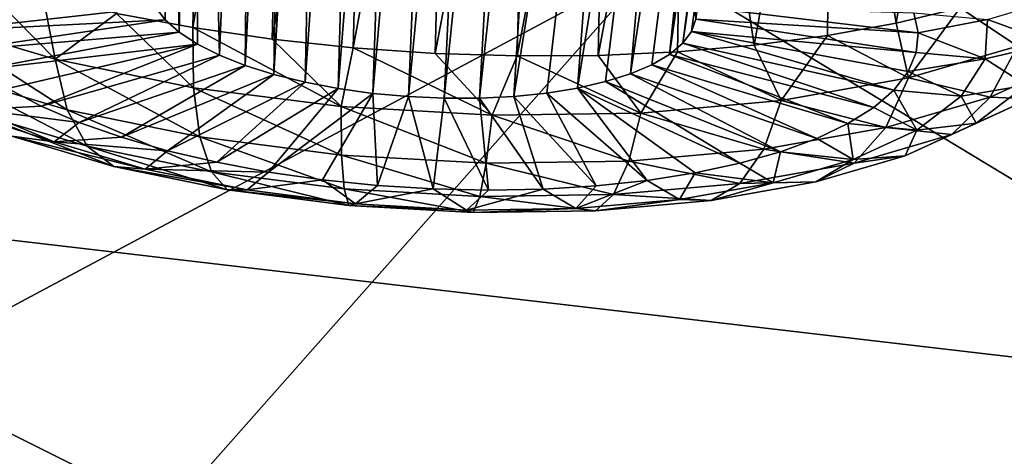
# Model space of a CAD drawing. Header units: metres. Extents: x -90 to 304, y -90 to 74.
# Tile 171 of 256: x 191.234 to 193.032, y 5.937 to 6.734. Entities that reach past the tile are written whole.
import ezdxf

# ---------------------------------------------------------------- set-up
doc = ezdxf.new("R2010")
doc.units = ezdxf.units.M
doc.layers.add('solid_21662050_350', color=7, linetype='CONTINUOUS')

msp = doc.modelspace()

# ---------------------------------------------------------------- linework, layer by layer
at = {"layer": 'solid_21662050_350'}
for points in [[(200.66066, 9.335608, 206.634155), (192.393158, 6.837781, 206.075272), (194.443542, 5.598056, 209.518738)], [(191.486664, 8.362211, 164.526962), (191.499435, 6.73378, 163.83725), (191.481735, 6.757004, 163.778732)], [(191.486664, 8.362211, 164.526962), (191.525177, 6.711168, 163.89296), (191.499435, 6.73378, 163.83725)], [(191.486664, 8.362211, 164.526962), (191.55867, 8.280437, 164.634079), (191.525177, 6.711168, 163.89296)], [(191.55867, 8.280437, 164.634079), (191.558548, 6.689554, 163.944885), (191.525177, 6.711168, 163.89296)], [(191.55867, 8.280437, 164.634079), (191.598953, 6.66931, 163.992157), (191.558548, 6.689554, 163.944885)], [(191.55867, 8.280437, 164.634079), (191.660706, 8.19789, 164.719101), (191.598953, 6.66931, 163.992157)], [(191.660706, 8.19789, 164.719101), (191.645737, 6.650775, 164.033981), (191.598953, 6.66931, 163.992157)], [(191.660706, 8.19789, 164.719101), (191.721313, 8.158005, 164.751297), (191.645737, 6.650775, 164.033981)], [(191.721313, 8.158005, 164.751297), (191.698029, 6.634281, 164.06958), (191.645737, 6.650775, 164.033981)], [(191.721313, 8.158005, 164.751297), (191.787094, 8.119981, 164.775742), (191.698029, 6.634281, 164.06958)], [(192.393158, 6.837781, 206.075272), (190.6362, 8.128172, 202.491074), (185.613358, 3.213255, 207.553268)], [(191.787094, 8.119981, 164.775742), (191.755005, 6.620096, 164.098419), (191.698029, 6.634281, 164.06958)], [(191.787094, 8.119981, 164.775742), (191.856918, 8.084495, 164.791977), (191.755005, 6.620096, 164.098419)], [(191.856918, 8.084495, 164.791977), (191.815659, 6.608469, 164.119949), (191.755005, 6.620096, 164.098419)], [(191.856918, 8.084495, 164.791977), (191.92952, 8.052188, 164.799698), (191.815659, 6.608469, 164.119949)], [(192.644318, 8.064595, 164.211334), (192.444946, 6.691031, 163.808228), (192.615891, 8.01087, 164.342438)], [(192.644318, 8.064595, 164.211334), (192.46106, 6.712728, 163.748672), (192.444946, 6.691031, 163.808228)], [(192.644318, 8.064595, 164.211334), (192.468765, 6.735399, 163.687805), (192.46106, 6.712728, 163.748672)], [(191.92952, 8.052188, 164.799698), (191.878952, 6.599599, 164.133835), (191.815659, 6.608469, 164.119949)], [(191.92952, 8.052188, 164.799698), (192.003525, 8.023617, 164.798828), (191.878952, 6.599599, 164.133835)], [(192.003525, 8.023617, 164.798828), (191.943802, 6.593636, 164.139832), (191.878952, 6.599599, 164.133835)], [(192.003525, 8.023617, 164.798828), (192.077682, 7.999209, 164.789551), (191.943802, 6.593636, 164.139832)], [(192.615891, 8.01087, 164.342438), (192.444946, 6.691031, 163.808228), (192.420715, 6.670679, 163.865463)], [(192.555771, 7.972223, 164.467865), (192.615891, 8.01087, 164.342438), (192.420715, 6.670679, 163.865463)], [(192.077682, 7.999209, 164.789551), (192.009094, 6.590683, 164.137817), (191.943802, 6.593636, 164.139832)], [(192.077682, 7.999209, 164.789551), (192.150787, 7.97927, 164.772186), (192.009094, 6.590683, 164.137817)], [(192.150787, 7.97927, 164.772186), (192.073746, 6.590791, 164.127853), (192.009094, 6.590683, 164.137817)], [(192.150787, 7.97927, 164.772186), (192.221817, 7.963969, 164.747116), (192.073746, 6.590791, 164.127853)], [(192.555771, 7.972223, 164.467865), (192.388779, 6.652015, 163.919403), (192.349686, 6.635368, 163.969116)], [(192.466965, 7.950708, 164.581131), (192.555771, 7.972223, 164.467865), (192.349686, 6.635368, 163.969116)], [(192.555771, 7.972223, 164.467865), (192.420715, 6.670679, 163.865463), (192.388779, 6.652015, 163.919403)], [(192.221817, 7.963969, 164.747116), (192.136612, 6.593958, 164.110107), (192.073746, 6.590791, 164.127853)], [(192.221817, 7.963969, 164.747116), (192.353836, 7.94774, 164.676041), (192.136612, 6.593958, 164.110107)], [(192.466965, 7.950708, 164.581131), (192.304077, 6.62101, 164.013763), (192.252777, 6.609198, 164.052567)], [(192.353836, 7.94774, 164.676041), (192.466965, 7.950708, 164.581131), (192.252777, 6.609198, 164.052567)], [(192.466965, 7.950708, 164.581131), (192.349686, 6.635368, 163.969116), (192.304077, 6.62101, 164.013763)], [(192.353836, 7.94774, 164.676041), (192.19664, 6.600128, 164.084854), (192.136612, 6.593958, 164.110107)], [(192.353836, 7.94774, 164.676041), (192.252777, 6.609198, 164.052567), (192.19664, 6.600128, 164.084854)], [(191.574615, 7.801317, 165.602905), (191.4104, 6.745738, 165.064865), (191.550354, 6.719662, 165.112579)], [(191.721024, 7.735879, 165.619019), (191.574615, 7.801317, 165.602905), (191.550354, 6.719662, 165.112579)], [(190.295715, 6.439073, 169.640167), (191.217133, 7.74267, 166.020142), (194.567612, 5.940253, 167.22644)], [(191.217133, 7.74267, 166.020142), (191.340118, 7.682575, 166.043228), (194.567612, 5.940253, 167.22644)], [(191.721024, 7.735879, 165.619019), (191.550354, 6.719662, 165.112579), (191.69516, 6.698648, 165.14624)], [(191.869308, 7.676883, 165.621063), (191.721024, 7.735879, 165.619019), (191.69516, 6.698648, 165.14624)], [(191.340118, 7.682575, 166.043228), (191.691986, 7.532527, 166.066818), (194.567612, 5.940253, 167.22644)], [(191.869308, 7.676883, 165.621063), (191.69516, 6.698648, 165.14624), (191.843231, 6.682928, 165.165466)], [(192.017776, 7.624783, 165.609406), (191.869308, 7.676883, 165.621063), (191.843231, 6.682928, 165.165466)], [(192.017776, 7.624783, 165.609406), (191.843231, 6.682928, 165.165466), (191.99295, 6.672673, 165.170059)], [(192.164993, 7.579887, 165.584518), (192.017776, 7.624783, 165.609406), (191.99295, 6.672673, 165.170059)], [(192.164993, 7.579887, 165.584518), (191.99295, 6.672673, 165.170059), (192.14267, 6.667996, 165.159943)], [(192.309692, 7.542397, 165.546951), (192.164993, 7.579887, 165.584518), (192.14267, 6.667996, 165.159943)], [(192.309692, 7.542397, 165.546951), (192.14267, 6.667996, 165.159943), (192.290771, 6.668948, 165.135254)], [(192.450684, 7.512439, 165.497299), (192.309692, 7.542397, 165.546951), (192.290771, 6.668948, 165.135254)], [(191.691986, 7.532527, 166.066818), (192.0448, 7.412162, 166.031952), (194.567612, 5.940253, 167.22644)], [(192.450684, 7.512439, 165.497299), (192.290771, 6.668948, 165.135254), (192.435608, 6.675518, 165.096252)], [(192.450684, 7.512439, 165.497299), (192.435608, 6.675518, 165.096252), (192.575607, 6.687634, 165.043365)], [(192.717422, 7.475423, 165.364197), (192.450684, 7.512439, 165.497299), (192.575607, 6.687634, 165.043365)], [(192.717422, 7.475423, 165.364197), (192.575607, 6.687634, 165.043365), (192.709213, 6.705165, 164.977188)], [(192.717422, 7.475423, 165.364197), (192.709213, 6.705165, 164.977188), (192.834991, 6.727918, 164.898422)], [(192.957245, 7.469096, 165.19046), (192.717422, 7.475423, 165.364197), (192.834991, 6.727918, 164.898422)], [(192.957245, 7.469096, 165.19046), (192.834991, 6.727918, 164.898422), (192.951553, 6.755642, 164.807938)], [(192.0448, 7.412162, 166.031952), (192.38736, 7.323355, 165.943192), (194.567612, 5.940253, 167.22644)], [(192.38736, 7.323355, 165.943192), (192.71228, 7.266588, 165.804794), (194.567612, 5.940253, 167.22644)], [(192.71228, 7.266588, 165.804794), (193.011124, 7.242092, 165.622314), (194.567612, 5.940253, 167.22644)], [(193.011124, 7.242092, 165.622314), (193.280411, 7.249889, 165.397888), (194.567612, 5.940253, 167.22644)], [(192.393158, 6.837781, 206.075272), (185.613358, 3.213255, 207.553268), (187.917358, 1.7806, 211.532623)], [(194.443542, 5.598056, 209.518738), (192.393158, 6.837781, 206.075272), (187.917358, 1.7806, 211.532623)], [(191.072678, 6.729165, 164.802719), (191.298874, 6.661831, 164.946198), (191.151138, 6.811884, 164.929474)], [(191.298874, 6.661831, 164.946198), (191.276855, 6.776592, 165.003601), (191.151138, 6.811884, 164.929474)], [(193.05632, 6.685737, 164.619995), (193.057617, 6.788036, 164.706726), (192.951553, 6.755642, 164.807938)], [(191.298874, 6.661831, 164.946198), (191.4104, 6.745738, 165.064865), (191.276855, 6.776592, 165.003601)], [(193.125641, 6.771496, 163.576569), (193.121078, 6.691089, 163.789032), (193.001556, 6.734589, 163.572769)], [(191.070679, 6.749815, 163.794937), (191.481735, 6.757004, 163.778732), (191.089905, 6.713382, 163.888016)], [(191.089905, 6.713382, 163.888016), (191.481735, 6.757004, 163.778732), (191.499435, 6.73378, 163.83725)], [(191.298874, 6.661831, 164.946198), (191.551514, 6.609947, 165.045013), (191.4104, 6.745738, 165.064865)], [(191.551514, 6.609947, 165.045013), (191.550354, 6.719662, 165.112579), (191.4104, 6.745738, 165.064865)], [(192.875153, 6.710309, 163.628708), (192.468765, 6.735399, 163.687805), (192.467941, 6.758647, 163.626694)], [(192.867233, 6.746723, 163.533981), (192.875153, 6.710309, 163.628708), (192.467941, 6.758647, 163.626694)], [(192.857407, 6.62771, 164.802628), (192.951553, 6.755642, 164.807938), (192.834991, 6.727918, 164.898422)], [(192.857407, 6.62771, 164.802628), (193.05632, 6.685737, 164.619995), (192.951553, 6.755642, 164.807938)], [(193.001556, 6.734589, 163.572769), (192.875153, 6.710309, 163.628708), (192.867233, 6.746723, 163.533981)], [(191.320679, 6.569741, 164.857788), (191.298874, 6.661831, 164.946198), (191.072678, 6.729165, 164.802719)], [(191.320679, 6.569741, 164.857788), (191.072678, 6.729165, 164.802719), (191.103668, 6.634337, 164.720154)], [(191.089905, 6.713382, 163.888016), (191.499435, 6.73378, 163.83725), (191.120178, 6.677387, 163.978287)], [(191.120178, 6.677387, 163.978287), (191.499435, 6.73378, 163.83725), (191.525177, 6.711168, 163.89296)], [(192.871689, 6.674373, 163.723877), (192.46106, 6.712728, 163.748672), (192.468765, 6.735399, 163.687805)], [(192.875153, 6.710309, 163.628708), (192.871689, 6.674373, 163.723877), (192.468765, 6.735399, 163.687805)], [(192.857407, 6.62771, 164.802628), (192.834991, 6.727918, 164.898422), (192.709213, 6.705165, 164.977188)], [(193.001556, 6.734589, 163.572769), (192.997482, 6.66267, 163.762802), (192.875153, 6.710309, 163.628708)], [(193.121078, 6.691089, 163.789032), (192.997482, 6.66267, 163.762802), (193.001556, 6.734589, 163.572769)], [(191.120178, 6.677387, 163.978287), (191.525177, 6.711168, 163.89296), (191.161133, 6.642284, 164.064606)], [(191.161133, 6.642284, 164.064606), (191.525177, 6.711168, 163.89296), (191.558548, 6.689554, 163.944885)], [(191.820892, 6.575505, 165.095383), (191.69516, 6.698648, 165.14624), (191.550354, 6.719662, 165.112579)], [(191.551514, 6.609947, 165.045013), (191.820892, 6.575505, 165.095383), (191.550354, 6.719662, 165.112579)], [(192.830887, 6.605729, 163.910797), (192.444946, 6.691031, 163.808228), (192.46106, 6.712728, 163.748672)], [(192.856873, 6.639366, 163.818298), (192.830887, 6.605729, 163.910797), (192.46106, 6.712728, 163.748672)], [(192.871689, 6.674373, 163.723877), (192.856873, 6.639366, 163.818298), (192.46106, 6.712728, 163.748672)], [(192.997482, 6.66267, 163.762802), (192.871689, 6.674373, 163.723877), (192.875153, 6.710309, 163.628708)], [(191.820892, 6.575505, 165.095383), (191.843231, 6.682928, 165.165466), (191.69516, 6.698648, 165.14624)], [(192.794052, 6.573884, 164.000183), (192.420715, 6.670679, 163.865463), (192.444946, 6.691031, 163.808228)], [(192.794052, 6.573884, 164.000183), (192.444946, 6.691031, 163.808228), (192.830887, 6.605729, 163.910797)], [(192.625061, 6.586443, 164.946121), (192.709213, 6.705165, 164.977188), (192.575607, 6.687634, 165.043365)], [(192.625061, 6.586443, 164.946121), (192.857407, 6.62771, 164.802628), (192.709213, 6.705165, 164.977188)], [(193.121078, 6.691089, 163.789032), (193.072342, 6.614743, 163.997421), (192.997482, 6.66267, 163.762802)], [(191.161133, 6.642284, 164.064606), (191.558548, 6.689554, 163.944885), (191.21225, 6.608514, 164.145905)], [(191.21225, 6.608514, 164.145905), (191.558548, 6.689554, 163.944885), (191.272873, 6.576502, 164.221146)], [(191.272873, 6.576502, 164.221146), (191.558548, 6.689554, 163.944885), (191.598953, 6.66931, 163.992157)], [(191.820892, 6.575505, 165.095383), (192.096634, 6.559829, 165.095367), (191.843231, 6.682928, 165.165466)], [(192.096634, 6.559829, 165.095367), (191.99295, 6.672673, 165.170059), (191.843231, 6.682928, 165.165466)], [(192.368179, 6.563523, 165.044968), (192.435608, 6.675518, 165.096252), (192.290771, 6.668948, 165.135254)], [(192.368179, 6.563523, 165.044968), (192.625061, 6.586443, 164.946121), (192.435608, 6.675518, 165.096252)], [(192.625061, 6.586443, 164.946121), (192.575607, 6.687634, 165.043365), (192.435608, 6.675518, 165.096252)], [(192.997482, 6.66267, 163.762802), (192.856873, 6.639366, 163.818298), (192.871689, 6.674373, 163.723877)], [(193.006683, 6.592675, 164.544846), (193.05632, 6.685737, 164.619995), (192.857407, 6.62771, 164.802628)], [(193.158066, 6.662283, 164.338837), (193.05632, 6.685737, 164.619995), (193.006683, 6.592675, 164.544846)], [(191.272873, 6.576502, 164.221146), (191.598953, 6.66931, 163.992157), (191.342255, 6.546649, 164.289383)], [(191.563049, 6.519965, 164.952591), (191.551514, 6.609947, 165.045013), (191.298874, 6.661831, 164.946198)], [(191.563049, 6.519965, 164.952591), (191.298874, 6.661831, 164.946198), (191.320679, 6.569741, 164.857788)], [(191.342255, 6.546649, 164.289383), (191.598953, 6.66931, 163.992157), (191.645737, 6.650775, 164.033981)], [(192.096634, 6.559829, 165.095367), (192.14267, 6.667996, 165.159943), (191.99295, 6.672673, 165.170059)], [(192.096634, 6.559829, 165.095367), (192.368179, 6.563523, 165.044968), (192.14267, 6.667996, 165.159943)], [(192.368179, 6.563523, 165.044968), (192.290771, 6.668948, 165.135254), (192.14267, 6.667996, 165.159943)], [(192.746857, 6.544232, 164.085358), (192.388779, 6.652015, 163.919403), (192.420715, 6.670679, 163.865463)], [(192.746857, 6.544232, 164.085358), (192.420715, 6.670679, 163.865463), (192.794052, 6.573884, 164.000183)], [(192.997482, 6.66267, 163.762802), (192.953903, 6.594384, 163.949188), (192.856873, 6.639366, 163.818298)], [(193.072342, 6.614743, 163.997421), (192.953903, 6.594384, 163.949188), (192.997482, 6.66267, 163.762802)], [(193.158066, 6.662283, 164.338837), (193.006683, 6.592675, 164.544846), (193.07869, 6.589692, 164.266708)], [(191.342255, 6.546649, 164.289383), (191.645737, 6.650775, 164.033981), (191.419525, 6.519332, 164.349762)], [(191.419525, 6.519332, 164.349762), (191.645737, 6.650775, 164.033981), (191.698029, 6.634281, 164.06958)], [(192.689865, 6.517146, 164.165237), (192.349686, 6.635368, 163.969116), (192.388779, 6.652015, 163.919403)], [(192.689865, 6.517146, 164.165237), (192.388779, 6.652015, 163.919403), (192.746857, 6.544232, 164.085358)], [(192.953903, 6.594384, 163.949188), (192.830887, 6.605729, 163.910797), (192.856873, 6.639366, 163.818298)], [(191.103668, 6.634337, 164.720154), (191.153763, 6.563508, 164.624008), (191.357101, 6.502982, 164.752975)], [(191.320679, 6.569741, 164.857788), (191.103668, 6.634337, 164.720154), (191.357101, 6.502982, 164.752975)], [(191.419525, 6.519332, 164.349762), (191.698029, 6.634281, 164.06958), (191.503693, 6.494895, 164.40152)], [(191.503693, 6.494895, 164.40152), (191.698029, 6.634281, 164.06958), (191.755005, 6.620096, 164.098419)], [(191.503693, 6.494895, 164.40152), (191.755005, 6.620096, 164.098419), (191.593719, 6.473642, 164.444016)], [(191.593719, 6.473642, 164.444016), (191.755005, 6.620096, 164.098419), (191.815659, 6.608469, 164.119949)], [(192.54953, 6.471998, 164.305176), (192.252777, 6.609198, 164.052567), (192.304077, 6.62101, 164.013763)], [(192.623825, 6.492967, 164.238815), (192.304077, 6.62101, 164.013763), (192.349686, 6.635368, 163.969116)], [(192.54953, 6.471998, 164.305176), (192.304077, 6.62101, 164.013763), (192.623825, 6.492967, 164.238815)], [(192.623825, 6.492967, 164.238815), (192.349686, 6.635368, 163.969116), (192.689865, 6.517146, 164.165237)], [(192.815857, 6.537007, 164.720062), (192.857407, 6.62771, 164.802628), (192.625061, 6.586443, 164.946121)], [(193.006683, 6.592675, 164.544846), (192.857407, 6.62771, 164.802628), (192.815857, 6.537007, 164.720062)], [(191.156158, 6.56993, 164.282883), (191.21225, 6.608514, 164.145905), (191.272873, 6.576502, 164.221146)], [(191.821472, 6.486923, 165.000916), (191.820892, 6.575505, 165.095383), (191.551514, 6.609947, 165.045013)], [(191.821472, 6.486923, 165.000916), (191.551514, 6.609947, 165.045013), (191.563049, 6.519965, 164.952591)], [(191.593719, 6.473642, 164.444016), (191.815659, 6.608469, 164.119949), (191.688461, 6.455844, 164.4767)], [(191.688461, 6.455844, 164.4767), (191.815659, 6.608469, 164.119949), (191.878952, 6.599599, 164.133835)], [(192.380081, 6.440702, 164.412979), (192.19664, 6.600128, 164.084854), (192.252777, 6.609198, 164.052567)], [(192.467957, 6.454503, 164.36348), (192.252777, 6.609198, 164.052567), (192.54953, 6.471998, 164.305176)], [(192.380081, 6.440702, 164.412979), (192.252777, 6.609198, 164.052567), (192.467957, 6.454503, 164.36348)], [(192.872482, 6.532354, 164.124771), (192.794052, 6.573884, 164.000183), (192.830887, 6.605729, 163.910797)], [(192.872482, 6.532354, 164.124771), (192.830887, 6.605729, 163.910797), (192.953903, 6.594384, 163.949188)], [(192.981323, 6.545392, 164.193726), (192.953903, 6.594384, 163.949188), (193.072342, 6.614743, 163.997421)], [(193.07869, 6.589692, 164.266708), (192.981323, 6.545392, 164.193726), (193.072342, 6.614743, 163.997421)], [(191.062408, 6.587403, 164.370499), (191.156158, 6.56993, 164.282883), (191.296753, 6.51092, 164.417252)], [(191.219604, 6.521428, 164.520721), (191.062408, 6.587403, 164.370499), (191.296753, 6.51092, 164.417252)], [(191.688461, 6.455844, 164.4767), (191.878952, 6.599599, 164.133835), (191.786728, 6.441724, 164.499176)], [(191.786728, 6.441724, 164.499176), (191.878952, 6.599599, 164.133835), (191.887283, 6.431458, 164.511154)], [(191.887283, 6.431458, 164.511154), (191.878952, 6.599599, 164.133835), (191.943802, 6.593636, 164.139832)], [(191.887283, 6.431458, 164.511154), (191.943802, 6.593636, 164.139832), (191.988876, 6.425176, 164.512482)], [(191.988876, 6.425176, 164.512482), (191.943802, 6.593636, 164.139832), (192.009094, 6.590683, 164.137817)], [(191.988876, 6.425176, 164.512482), (192.009094, 6.590683, 164.137817), (192.09021, 6.422958, 164.503143)], [(192.09021, 6.422958, 164.503143), (192.009094, 6.590683, 164.137817), (192.073746, 6.590791, 164.127853)], [(192.190018, 6.42483, 164.483261), (192.073746, 6.590791, 164.127853), (192.136612, 6.593958, 164.110107)], [(192.09021, 6.422958, 164.503143), (192.073746, 6.590791, 164.127853), (192.190018, 6.42483, 164.483261)], [(192.287064, 6.43077, 164.453079), (192.136612, 6.593958, 164.110107), (192.19664, 6.600128, 164.084854)], [(192.190018, 6.42483, 164.483261), (192.136612, 6.593958, 164.110107), (192.287064, 6.43077, 164.453079)], [(192.287064, 6.43077, 164.453079), (192.19664, 6.600128, 164.084854), (192.380081, 6.440702, 164.412979)], [(192.592941, 6.497417, 164.857727), (192.625061, 6.586443, 164.946121), (192.368179, 6.563523, 165.044968)], [(192.815857, 6.537007, 164.720062), (192.625061, 6.586443, 164.946121), (192.592941, 6.497417, 164.857727)], [(193.006683, 6.592675, 164.544846), (192.815857, 6.537007, 164.720062), (192.936844, 6.524471, 164.459747)], [(192.981323, 6.545392, 164.193726), (192.872482, 6.532354, 164.124771), (192.953903, 6.594384, 163.949188)], [(193.006683, 6.592675, 164.544846), (192.936844, 6.524471, 164.459747), (193.07869, 6.589692, 164.266708)], [(193.07869, 6.589692, 164.266708), (192.936844, 6.524471, 164.459747), (192.981323, 6.545392, 164.193726)], [(191.156158, 6.56993, 164.282883), (191.272873, 6.576502, 164.221146), (191.342255, 6.546649, 164.289383)], [(191.296753, 6.51092, 164.417252), (191.156158, 6.56993, 164.282883), (191.342255, 6.546649, 164.289383)], [(191.320679, 6.569741, 164.857788), (191.357101, 6.502982, 164.752975), (191.584198, 6.456343, 164.841797)], [(191.563049, 6.519965, 164.952591), (191.320679, 6.569741, 164.857788), (191.584198, 6.456343, 164.841797)], [(192.086014, 6.471885, 165.0009), (192.096634, 6.559829, 165.095367), (191.820892, 6.575505, 165.095383)], [(192.086014, 6.471885, 165.0009), (191.820892, 6.575505, 165.095383), (191.821472, 6.486923, 165.000916)], [(192.872482, 6.532354, 164.124771), (192.746857, 6.544232, 164.085358), (192.794052, 6.573884, 164.000183)], [(191.153763, 6.563508, 164.624008), (191.219604, 6.521428, 164.520721), (191.405685, 6.466033, 164.638763)], [(191.357101, 6.502982, 164.752975), (191.153763, 6.563508, 164.624008), (191.405685, 6.466033, 164.638763)], [(192.346512, 6.475429, 164.952545), (192.096634, 6.559829, 165.095367), (192.086014, 6.471885, 165.0009)], [(192.346512, 6.475429, 164.952545), (192.368179, 6.563523, 165.044968), (192.096634, 6.559829, 165.095367)], [(192.592941, 6.497417, 164.857727), (192.368179, 6.563523, 165.044968), (192.346512, 6.475429, 164.952545)], [(191.296753, 6.51092, 164.417252), (191.342255, 6.546649, 164.289383), (191.419525, 6.519332, 164.349762)], [(192.815857, 6.537007, 164.720062), (192.592941, 6.497417, 164.857727), (192.758057, 6.472311, 164.623917)], [(192.756363, 6.478964, 164.282791), (192.689865, 6.517146, 164.165237), (192.746857, 6.544232, 164.085358)], [(192.872482, 6.532354, 164.124771), (192.756363, 6.478964, 164.282791), (192.746857, 6.544232, 164.085358)], [(192.851501, 6.4857, 164.370392), (192.756363, 6.478964, 164.282791), (192.872482, 6.532354, 164.124771)], [(192.815857, 6.537007, 164.720062), (192.758057, 6.472311, 164.623917), (192.936844, 6.524471, 164.459747)], [(192.981323, 6.545392, 164.193726), (192.851501, 6.4857, 164.370392), (192.872482, 6.532354, 164.124771)], [(192.936844, 6.524471, 164.459747), (192.851501, 6.4857, 164.370392), (192.981323, 6.545392, 164.193726)], [(191.219604, 6.521428, 164.520721), (191.296753, 6.51092, 164.417252), (191.463196, 6.461374, 164.522812)], [(191.405685, 6.466033, 164.638763), (191.219604, 6.521428, 164.520721), (191.463196, 6.461374, 164.522812)], [(191.296753, 6.51092, 164.417252), (191.419525, 6.519332, 164.349762), (191.503693, 6.494895, 164.40152)], [(191.563049, 6.519965, 164.952591), (191.584198, 6.456343, 164.841797), (191.826324, 6.425384, 164.88707)], [(191.821472, 6.486923, 165.000916), (191.563049, 6.519965, 164.952591), (191.826324, 6.425384, 164.88707)], [(192.756363, 6.478964, 164.282791), (192.623825, 6.492967, 164.238815), (192.689865, 6.517146, 164.165237)], [(192.936844, 6.524471, 164.459747), (192.758057, 6.472311, 164.623917), (192.851501, 6.4857, 164.370392)], [(191.463196, 6.461374, 164.522812), (191.296753, 6.51092, 164.417252), (191.503693, 6.494895, 164.40152)], [(191.357101, 6.502982, 164.752975), (191.405685, 6.466033, 164.638763), (191.613525, 6.423349, 164.720062)], [(191.584198, 6.456343, 164.841797), (191.357101, 6.502982, 164.752975), (191.613525, 6.423349, 164.720062)], [(191.463196, 6.461374, 164.522812), (191.503693, 6.494895, 164.40152), (191.593719, 6.473642, 164.444016)], [(192.592941, 6.497417, 164.857727), (192.346512, 6.475429, 164.952545), (192.549194, 6.435216, 164.752899)], [(192.592941, 6.497417, 164.857727), (192.549194, 6.435216, 164.752899), (192.758057, 6.472311, 164.623917)], [(191.821472, 6.486923, 165.000916), (191.826324, 6.425384, 164.88707), (192.074203, 6.411294, 164.887054)], [(192.086014, 6.471885, 165.0009), (191.821472, 6.486923, 165.000916), (192.074203, 6.411294, 164.887054)], [(192.346512, 6.475429, 164.952545), (192.086014, 6.471885, 165.0009), (192.318283, 6.414613, 164.841751)], [(192.346512, 6.475429, 164.952545), (192.318283, 6.414613, 164.841751), (192.549194, 6.435216, 164.752899)], [(192.610016, 6.436266, 164.417175), (192.54953, 6.471998, 164.305176), (192.623825, 6.492967, 164.238815)], [(192.756363, 6.478964, 164.282791), (192.610016, 6.436266, 164.417175), (192.623825, 6.492967, 164.238815)], [(192.687866, 6.437963, 164.520645), (192.610016, 6.436266, 164.417175), (192.756363, 6.478964, 164.282791)], [(192.851501, 6.4857, 164.370392), (192.687866, 6.437963, 164.520645), (192.756363, 6.478964, 164.282791)], [(192.758057, 6.472311, 164.623917), (192.687866, 6.437963, 164.520645), (192.851501, 6.4857, 164.370392)], [(191.405685, 6.466033, 164.638763), (191.463196, 6.461374, 164.522812), (191.649094, 6.423195, 164.595535)], [(191.613525, 6.423349, 164.720062), (191.405685, 6.466033, 164.638763), (191.649094, 6.423195, 164.595535)], [(191.463196, 6.461374, 164.522812), (191.593719, 6.473642, 164.444016), (191.688461, 6.455844, 164.4767)], [(191.649094, 6.423195, 164.595535), (191.463196, 6.461374, 164.522812), (191.688461, 6.455844, 164.4767)], [(192.086014, 6.471885, 165.0009), (192.074203, 6.411294, 164.887054), (192.318283, 6.414613, 164.841751)], [(192.610016, 6.436266, 164.417175), (192.467957, 6.454503, 164.36348), (192.54953, 6.471998, 164.305176)], [(192.758057, 6.472311, 164.623917), (192.549194, 6.435216, 164.752899), (192.687866, 6.437963, 164.520645)], [(191.584198, 6.456343, 164.841797), (191.613525, 6.423349, 164.720062), (191.835144, 6.395014, 164.76149)], [(191.826324, 6.425384, 164.88707), (191.584198, 6.456343, 164.841797), (191.835144, 6.395014, 164.76149)], [(191.649094, 6.423195, 164.595535), (191.688461, 6.455844, 164.4767), (191.786728, 6.441724, 164.499176)], [(191.847305, 6.397852, 164.632599), (191.649094, 6.423195, 164.595535), (191.786728, 6.441724, 164.499176)], [(191.847305, 6.397852, 164.632599), (191.786728, 6.441724, 164.499176), (191.887283, 6.431458, 164.511154)], [(192.250015, 6.389036, 164.595505), (192.287064, 6.43077, 164.453079), (192.380081, 6.440702, 164.412979)], [(192.439026, 6.405901, 164.522766), (192.250015, 6.389036, 164.595505), (192.380081, 6.440702, 164.412979)], [(192.439026, 6.405901, 164.522766), (192.380081, 6.440702, 164.412979), (192.467957, 6.454503, 164.36348)], [(192.610016, 6.436266, 164.417175), (192.439026, 6.405901, 164.522766), (192.467957, 6.454503, 164.36348)], [(189.675613, 5.112863, 173.323853), (190.295715, 6.439073, 169.640167), (193.759552, 4.705149, 170.657074)], [(190.295715, 6.439073, 169.640167), (194.567612, 5.940253, 167.22644), (193.759552, 4.705149, 170.657074)], [(191.613525, 6.423349, 164.720062), (191.649094, 6.423195, 164.595535), (191.847305, 6.397852, 164.632599)], [(191.835144, 6.395014, 164.76149), (191.613525, 6.423349, 164.720062), (191.847305, 6.397852, 164.632599)], [(191.826324, 6.425384, 164.88707), (191.835144, 6.395014, 164.76149), (192.061996, 6.382119, 164.761475)], [(192.074203, 6.411294, 164.887054), (191.826324, 6.425384, 164.88707), (192.061996, 6.382119, 164.761475)], [(191.847305, 6.397852, 164.632599), (191.887283, 6.431458, 164.511154), (191.988876, 6.425176, 164.512482)], [(192.050217, 6.386318, 164.632584), (191.847305, 6.397852, 164.632599), (191.988876, 6.425176, 164.512482)], [(192.050217, 6.386318, 164.632584), (191.988876, 6.425176, 164.512482), (192.09021, 6.422958, 164.503143)], [(192.050217, 6.386318, 164.632584), (192.09021, 6.422958, 164.503143), (192.190018, 6.42483, 164.483261)], [(192.250015, 6.389036, 164.595505), (192.050217, 6.386318, 164.632584), (192.190018, 6.42483, 164.483261)], [(192.250015, 6.389036, 164.595505), (192.190018, 6.42483, 164.483261), (192.287064, 6.43077, 164.453079)], [(192.549194, 6.435216, 164.752899), (192.318283, 6.414613, 164.841751), (192.496704, 6.404014, 164.638702)], [(192.496704, 6.404014, 164.638702), (192.439026, 6.405901, 164.522766), (192.610016, 6.436266, 164.417175)], [(192.687866, 6.437963, 164.520645), (192.496704, 6.404014, 164.638702), (192.610016, 6.436266, 164.417175)], [(192.549194, 6.435216, 164.752899), (192.496704, 6.404014, 164.638702), (192.687866, 6.437963, 164.520645)], [(192.074203, 6.411294, 164.887054), (192.061996, 6.382119, 164.761475), (192.285385, 6.385157, 164.720016)], [(192.318283, 6.414613, 164.841751), (192.074203, 6.411294, 164.887054), (192.285385, 6.385157, 164.720016)], [(192.285385, 6.385157, 164.720016), (192.250015, 6.389036, 164.595505), (192.439026, 6.405901, 164.522766)], [(192.318283, 6.414613, 164.841751), (192.285385, 6.385157, 164.720016), (192.496704, 6.404014, 164.638702)], [(192.496704, 6.404014, 164.638702), (192.285385, 6.385157, 164.720016), (192.439026, 6.405901, 164.522766)], [(191.835144, 6.395014, 164.76149), (191.847305, 6.397852, 164.632599), (192.050217, 6.386318, 164.632584)], [(192.061996, 6.382119, 164.761475), (191.835144, 6.395014, 164.76149), (192.050217, 6.386318, 164.632584)], [(192.061996, 6.382119, 164.761475), (192.050217, 6.386318, 164.632584), (192.250015, 6.389036, 164.595505)], [(192.285385, 6.385157, 164.720016), (192.061996, 6.382119, 164.761475), (192.250015, 6.389036, 164.595505)]]:
    msp.add_3dface(points, dxfattribs=at)

doc.saveas('drawing.dxf')
